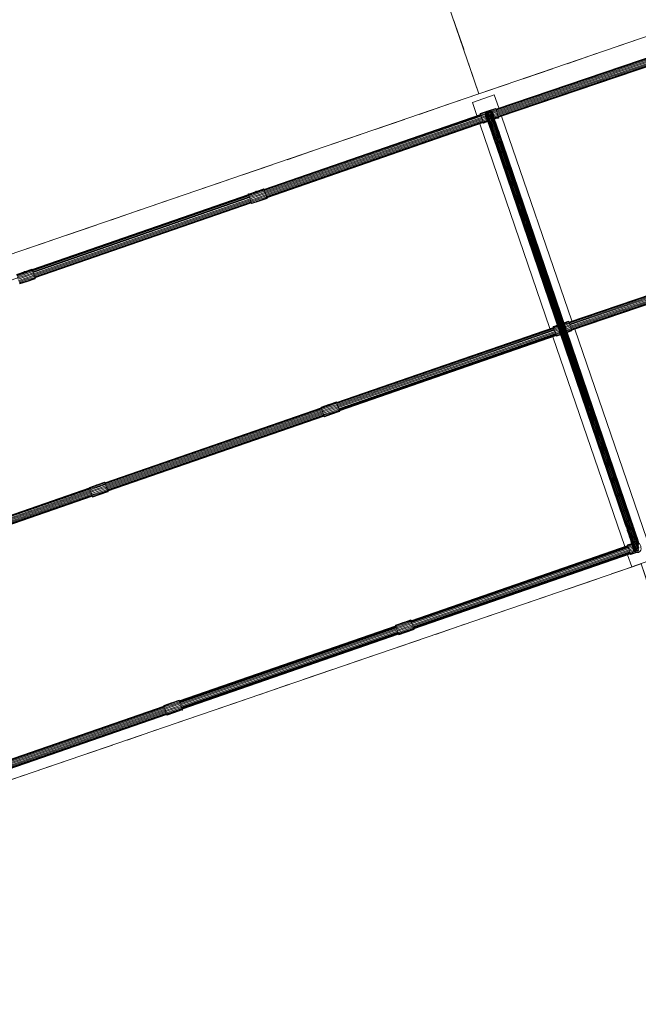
# Model space of a CAD drawing. Header units: metres. Extents: x 231584 to 239351, y 577231 to 577839.
# Tile 37 of 70: x 232121.71 to 232124.82, y 577548.96 to 577553.9. Entities that reach past the tile are written whole.
import ezdxf

# ---------------------------------------------------------------- set-up
doc = ezdxf.new("R2010")
doc.units = ezdxf.units.M
doc.header["$MEASUREMENT"] = 0
doc.layers.add('PDF_90 Terrein perceel', color=8, linetype='Continuous', lineweight=0)

msp = doc.modelspace()

# ---------------------------------------------------------------- linework, layer by layer
at = {"layer": 'PDF_90 Terrein perceel', "lineweight": 13}
for p, q in [((232123.8889, 577553.8981), (232123.9394, 577553.7509)), ((232123.9404, 577553.748), (232123.8899, 577553.8953)), ((232125.1899, 577553.8186), (232124.1011, 577553.4487)), ((232125.191, 577553.8153), (232124.1022, 577553.4454)), ((232125.1925, 577553.811), (232124.1037, 577553.4412)), ((232124.1092, 577553.4251), (232125.198, 577553.795)), ((232124.1109, 577553.42), (232125.1997, 577553.7898)), ((232124.1124, 577553.4157), (232125.2012, 577553.7855)), ((232124.1135, 577553.4124), (232125.2023, 577553.7822)), ((232125.203, 577553.7803), (232124.1142, 577553.4105)), ((232124.6787, 577553.7545), (232124.8259, 577553.805)), ((232124.4578, 577553.6787), (232124.605, 577553.7292)), ((232124.237, 577553.6029), (232124.3842, 577553.6535)), ((232123.716, 577553.4242), (232123.8633, 577553.4747)), ((232124.0993, 577553.4539), (232124.0686, 577553.4434)), ((232124.1001, 577553.4516), (232124.0732, 577553.4423)), ((232124.1016, 577553.4473), (232124.078, 577553.4392)), ((232124.1114, 577553.4185), (232124.1095, 577553.4242)), ((232122.9383, 577553.0456), (232124.0248, 577553.422)), ((232122.9394, 577553.0423), (232124.0259, 577553.4187)), ((232122.9408, 577553.0381), (232124.0274, 577553.4145)), ((232122.9444, 577553.0277), (232124.0309, 577553.4041)), ((232124.0329, 577553.3984), (232122.9463, 577553.022)), ((232124.0347, 577553.3933), (232122.9481, 577553.0168)), ((232124.0361, 577553.389), (232122.9496, 577553.0126)), ((232124.0373, 577553.3857), (232122.9507, 577553.0093)), ((232123.4952, 577553.3485), (232123.6424, 577553.399)), ((232124.0198, 577553.3766), (232124.3721, 577552.3498)), ((232124.0251, 577553.4211), (232124.0267, 577553.4164)), ((232124.0287, 577553.4107), (232124.0308, 577553.4046)), ((232124.035, 577553.3923), (232124.0562, 577553.3996)), ((232124.1143, 577553.41), (232124.1131, 577553.4138)), ((232124.4819, 577552.388), (232124.1296, 577553.4147)), ((232123.2744, 577553.2727), (232123.4216, 577553.3232)), ((232123.0535, 577553.197), (232123.2007, 577553.2475)), ((232122.832, 577553.1215), (232122.9794, 577553.1715)), ((232122.6112, 577553.0458), (232122.7584, 577553.0963)), ((232121.7753, 577552.643), (232122.8613, 577553.0192)), ((232121.7766, 577552.6392), (232122.8626, 577553.0154)), ((232121.778, 577552.6349), (232122.8641, 577553.0112)), ((232121.7816, 577552.6246), (232122.8677, 577553.0008)), ((232122.8694, 577552.9956), (232121.7834, 577552.6194)), ((232122.8712, 577552.9904), (232121.7851, 577552.6142)), ((232122.8727, 577552.9862), (232121.7866, 577552.6099)), ((232121.7885, 577552.6043), (232122.8746, 577552.9805)), ((232122.3904, 577552.97), (232122.5376, 577553.0205)), ((232122.8736, 577552.9834), (232122.8719, 577552.9886)), ((232122.9488, 577553.0149), (232122.9506, 577553.0097)), ((232122.1695, 577552.8942), (232122.3168, 577552.9447)), ((232121.9482, 577552.8183), (232122.0955, 577552.8688)), ((232121.7274, 577552.7426), (232121.8746, 577552.7931)), ((232125.5545, 577552.7496), (232124.4676, 577552.3804)), ((232125.5556, 577552.7463), (232124.4687, 577552.3771)), ((232125.5572, 577552.7416), (232124.4703, 577552.3724)), ((232125.5608, 577552.7312), (232124.4739, 577552.362)), ((232124.4757, 577552.3568), (232125.5626, 577552.726)), ((232124.4774, 577552.3516), (232125.5644, 577552.7208)), ((232124.4789, 577552.3474), (232125.5658, 577552.7166)), ((232124.48, 577552.3441), (232125.5669, 577552.7133)), ((232121.6972, 577552.6215), (232121.735, 577552.6344)), ((232121.7819, 577552.6236), (232121.784, 577552.6175)), ((232121.7898, 577552.6005), (232121.79, 577552.6)), ((232124.4658, 577552.3856), (232124.4427, 577552.3777)), ((232123.3024, 577551.9765), (232124.3913, 577552.3537)), ((232123.3035, 577551.9732), (232124.3924, 577552.3504)), ((232123.3051, 577551.9685), (232124.394, 577552.3457)), ((232124.3901, 577552.357), (232124.3916, 577552.3528)), ((232124.3932, 577552.3481), (232124.3952, 577552.3424)), ((232124.4666, 577552.3832), (232124.4435, 577552.3753)), ((232124.4697, 577552.3743), (232124.4465, 577552.3663)), ((232124.4779, 577552.3502), (232124.476, 577552.3559)), ((232124.8574, 577551.2932), (232124.4961, 577552.3464)), ((232123.3087, 577551.9581), (232124.3976, 577552.3353)), ((232124.3994, 577552.3301), (232123.3105, 577551.9529)), ((232124.4012, 577552.3249), (232123.3123, 577551.9477)), ((232124.4026, 577552.3207), (232123.3137, 577551.9434)), ((232124.4037, 577552.3174), (232123.3148, 577551.9401)), ((232123.3157, 577551.9378), (232124.4046, 577552.315)), ((232124.4047, 577552.3146), (232123.3158, 577551.9373)), ((232124.3863, 577552.3082), (232124.7471, 577551.2564)), ((232124.3995, 577552.3297), (232124.4015, 577552.324)), ((232122.14, 577551.5735), (232123.2261, 577551.9498)), ((232122.1412, 577551.5702), (232123.2272, 577551.9465)), ((232122.1426, 577551.566), (232123.2287, 577551.9422)), ((232123.2624, 577551.9686), (232123.2635, 577551.9684)), ((232123.3014, 577551.9809), (232123.302, 577551.979)), ((232122.1462, 577551.5556), (232123.2323, 577551.9319)), ((232123.2342, 577551.9262), (232122.1481, 577551.5499)), ((232123.236, 577551.921), (232122.1499, 577551.5447)), ((232123.2374, 577551.9168), (232122.1514, 577551.5405)), ((232123.2386, 577551.9134), (232122.1525, 577551.5372)), ((232122.1531, 577551.5353), (232123.2392, 577551.9116)), ((232123.2382, 577551.9144), (232123.2366, 577551.9191)), ((232120.9771, 577551.1709), (232122.0636, 577551.5473)), ((232122.0993, 577551.5648), (232122.1, 577551.5656)), ((232122.1465, 577551.5546), (232122.1488, 577551.548)), ((232120.9782, 577551.1676), (232122.0647, 577551.544)), ((232120.9798, 577551.1628), (232122.0663, 577551.5393)), ((232122.0717, 577551.5237), (232120.9852, 577551.1473)), ((232122.0735, 577551.5185), (232120.9869, 577551.1421)), ((232122.0749, 577551.5143), (232120.9884, 577551.1378)), ((232122.0761, 577551.511), (232120.9895, 577551.1345)), ((232120.9903, 577551.1322), (232122.0769, 577551.5086)), ((232122.0723, 577551.5218), (232122.0701, 577551.5284)), ((232122.0759, 577551.5114), (232122.0743, 577551.5161)), ((232124.76, 577551.3357), (232124.7657, 577551.3192)), ((232123.6757, 577550.882), (232124.7627, 577551.2586)), ((232123.6769, 577550.8787), (232124.7639, 577551.2553)), ((232123.6783, 577550.8745), (232124.7653, 577551.2511)), ((232124.7634, 577551.2567), (232124.7652, 577551.2515)), ((232123.682, 577550.8636), (232124.769, 577551.2402)), ((232124.7708, 577551.235), (232123.6838, 577550.8584)), ((232124.7726, 577551.2298), (232123.6856, 577550.8532)), ((232124.7741, 577551.2256), (232123.6871, 577550.849)), ((232124.7752, 577551.2223), (232123.6882, 577550.8457)), ((232123.689, 577550.8433), (232124.776, 577551.2199)), ((232124.7762, 577551.2195), (232123.6892, 577550.8429)), ((232124.7713, 577551.2336), (232124.7907, 577551.2402)), ((232124.775, 577551.2228), (232124.7982, 577551.2307)), ((232124.6075, 577551.093), (232124.4603, 577551.0425)), ((232124.3867, 577551.0173), (232124.2395, 577550.9668)), ((232124.1658, 577550.9415), (232124.0186, 577550.891)), ((232122.5134, 577550.4791), (232123.5994, 577550.8553)), ((232123.6747, 577550.8864), (232123.6752, 577550.885)), ((232123.6822, 577550.8632), (232123.6843, 577550.857)), ((232123.945, 577550.8658), (232123.7978, 577550.8153)), ((232122.5145, 577550.4758), (232123.6006, 577550.852)), ((232122.516, 577550.4715), (232123.602, 577550.8478)), ((232122.5195, 577550.4611), (232123.6056, 577550.8374)), ((232123.6075, 577550.8317), (232122.5215, 577550.4555)), ((232123.6092, 577550.827), (232122.5231, 577550.4508)), ((232123.6108, 577550.8223), (232122.5247, 577550.446)), ((232123.6119, 577550.819), (232122.5258, 577550.4427)), ((232122.5265, 577550.4408), (232123.6126, 577550.8171)), ((232123.6116, 577550.8199), (232123.61, 577550.8247)), ((232123.7237, 577550.7898), (232123.5763, 577550.7398)), ((232123.5027, 577550.7146), (232123.3555, 577550.664)), ((232123.2819, 577550.6388), (232123.1346, 577550.5883)), ((232123.061, 577550.563), (232122.9138, 577550.5125)), ((232122.4734, 577550.4711), (232122.474, 577550.4708)), ((232122.8397, 577550.4871), (232122.6925, 577550.4366)), ((232121.3504, 577550.0764), (232122.4369, 577550.4528)), ((232121.3515, 577550.0731), (232122.4381, 577550.4495)), ((232121.353, 577550.0689), (232122.4395, 577550.4453)), ((232122.445, 577550.4292), (232121.3585, 577550.0528)), ((232122.4468, 577550.4241), (232121.3603, 577550.0476)), ((232122.4483, 577550.4198), (232121.3617, 577550.0434)), ((232122.4494, 577550.4165), (232121.3629, 577550.0401)), ((232121.3637, 577550.0377), (232122.4502, 577550.4141)), ((232122.6189, 577550.4114), (232122.4717, 577550.3609)), ((232122.398, 577550.3356), (232122.2508, 577550.2851)), ((232122.1772, 577550.2598), (232122.03, 577550.2093)), ((232121.9559, 577550.1839), (232121.8087, 577550.1334)), ((232121.7351, 577550.1082), (232121.5878, 577550.0577))]:
    msp.add_line(p, q, dxfattribs=at)
at = {"layer": 'PDF_90 Terrein perceel', "lineweight": 13, "flags": 128}
for points in [[(232127.7786, 577557.4539), (232127.9258, 577557.5044), (232128.7352, 577555.145), (232124.0161, 577553.5272), (232128.7352, 577555.145), (232127.9258, 577557.5044), (232123.2068, 577555.8866), (232127.9258, 577557.5044), (232127.1164, 577559.8638)], [(232126.9692, 577559.8132), (232127.1164, 577559.8638), (232127.9258, 577557.5044), (232123.2068, 577555.8866), (232124.0161, 577553.5272), (232123.2068, 577555.8866), (232127.9258, 577557.5044)], [(232116.8689, 577558.9875), (232117.6783, 577556.6281), (232122.3974, 577558.2459), (232117.6783, 577556.6281), (232122.3974, 577558.2459), (232123.2068, 577555.8866), (232124.0161, 577553.5272), (232123.9656, 577553.6744)], [(232124.1634, 577553.5777), (232124.0161, 577553.5272), (232119.2971, 577551.9094), (232118.4877, 577554.2687), (232117.6783, 577556.6281), (232118.4877, 577554.2687), (232123.2068, 577555.8866), (232118.4877, 577554.2687)], [(232124.1004, 577553.4506), (232125.1892, 577553.8204), (232125.1884, 577553.8228), (232125.1881, 577553.8237), (232125.2263, 577553.8369), (232125.2645, 577553.85)], [(232125.196, 577553.8006), (232124.1072, 577553.4308), (232124.1095, 577553.4242), (232124.0911, 577553.4179), (232124.0887, 577553.425), (232124.0859, 577553.4314), (232124.0821, 577553.4364), (232124.0772, 577553.44), (232124.0721, 577553.4425), (232124.0666, 577553.4432), (232124.0615, 577553.4426), (232124.0567, 577553.4398), (232124.0227, 577553.4282), (232124.0228, 577553.4277), (232124.0554, 577553.4389)], [(232125.1963, 577553.7997), (232125.1942, 577553.8058), (232124.1054, 577553.436)], [(232124.1145, 577553.4096), (232125.2033, 577553.7794), (232125.2043, 577553.7766), (232125.2044, 577553.7761)], [(232123.8689, 577553.4767), (232124.0161, 577553.5272), (232123.9656, 577553.6744), (232123.9647, 577553.6772)], [(232124.1152, 577553.4567), (232124.0927, 577553.5223), (232123.9828, 577553.4846), (232124.0054, 577553.4186)], [(232124.0241, 577553.4239), (232122.9376, 577553.0475), (232122.9368, 577553.0499), (232122.9365, 577553.0508), (232122.8983, 577553.0377), (232122.8978, 577553.0375), (232122.86, 577553.0246)], [(232124.0227, 577553.4282), (232124.0222, 577553.428), (232124.0225, 577553.4271), (232124.023, 577553.4272)], [(232124.0238, 577553.4249), (232124.0233, 577553.4247), (232124.0225, 577553.4271)], [(232124.0228, 577553.4277), (232124.0237, 577553.4253), (232124.052, 577553.4351)], [(232124.0237, 577553.4253), (232124.0251, 577553.4211), (232124.0497, 577553.4295)], [(232124.0484, 577553.4238), (232124.0267, 577553.4164), (232124.0287, 577553.4107), (232124.0485, 577553.4175)], [(232124.0501, 577553.4112), (232124.0308, 577553.4046), (232124.033, 577553.398), (232124.0529, 577553.4048), (232124.0504, 577553.4119), (232124.0486, 577553.4186), (232124.0491, 577553.4251), (232124.0503, 577553.4308), (232124.049, 577553.4282), (232124.048, 577553.4221), (232124.0487, 577553.4155), (232124.0503, 577553.4092), (232124.0538, 577553.4035), (232124.0548, 577553.4023)], [(232124.0503, 577553.4308), (232124.0528, 577553.4359), (232124.0567, 577553.4398)], [(232124.0506, 577553.4314), (232124.0513, 577553.4338), (232124.0521, 577553.4346)], [(232124.1006, 577553.3811), (232124.0963, 577553.3933), (232124.0944, 577553.3974), (232124.0907, 577553.4083), (232124.0872, 577553.4123), (232124.0843, 577553.4208), (232124.0805, 577553.4243), (232124.0782, 577553.4309), (232124.0733, 577553.4329), (232124.0718, 577553.4371), (232124.0674, 577553.4377), (232124.0669, 577553.4391), (232124.0619, 577553.4385), (232124.058, 577553.4361), (232124.0548, 577553.4329), (232124.0522, 577553.4283), (232124.0513, 577553.4232), (232124.0512, 577553.4174), (232124.0517, 577553.416), (232124.053, 577553.4106), (232124.0543, 577553.4068)], [(232124.0584, 577553.4346), (232124.0553, 577553.4315), (232124.0527, 577553.4269), (232124.0518, 577553.4218), (232124.0517, 577553.416), (232124.053, 577553.4122), (232124.0543, 577553.4068), (232124.0564, 577553.4007)], [(232124.8185, 577551.273), (232124.8147, 577551.2838), (232124.8137, 577551.2882), (232124.8095, 577551.3005), (232124.8104, 577551.2966), (232124.8096, 577551.2926), (232124.8044, 577551.3077), (232124.7992, 577551.3244), (232124.7971, 577551.3215), (232124.7944, 577551.3185), (232124.7879, 577551.3374), (232124.7838, 577551.3355), (232124.7797, 577551.3335), (232124.7728, 577551.3538), (232124.7684, 577551.3529), (232124.7613, 577551.3736), (232124.7568, 577551.3726), (232124.7497, 577551.3934), (232124.7464, 577551.3923), (232124.1066, 577553.2697), (232124.0996, 577553.29), (232124.0927, 577553.3103), (232124.0859, 577553.3301), (232124.0794, 577553.349), (232124.0736, 577553.366), (232124.0682, 577553.3816), (232124.0635, 577553.3952), (232124.0595, 577553.407), (232124.0564, 577553.416), (232124.0541, 577553.4226), (232124.0527, 577553.4269), (232124.0522, 577553.4283)], [(232124.1166, 577553.3343), (232124.1108, 577553.3513), (232124.1093, 577553.354), (232124.1038, 577553.37), (232124.101, 577553.3722), (232124.0956, 577553.3878), (232124.0923, 577553.3898), (232124.0876, 577553.4035), (232124.0828, 577553.405), (232124.0788, 577553.4168), (232124.0744, 577553.4174), (232124.0711, 577553.4269), (232124.0662, 577553.4257), (232124.0638, 577553.4328), (232124.0599, 577553.4304), (232124.0568, 577553.4272), (232124.0541, 577553.4226), (232124.0532, 577553.4176), (232124.053, 577553.4122), (232124.0551, 577553.4061), (232124.0564, 577553.4007), (232124.0593, 577553.3922)], [(232124.8047, 577551.3147), (232124.7993, 577551.3302), (232124.7997, 577551.3277), (232124.7992, 577551.3244), (232124.7929, 577551.3428), (232124.7907, 577551.34), (232124.7879, 577551.3374), (232124.781, 577551.3577), (232124.7769, 577551.3558), (232124.7728, 577551.3538), (232124.7655, 577551.3751), (232124.7613, 577551.3736), (232124.7541, 577551.3944), (232124.7497, 577551.3934), (232124.1102, 577553.2715), (232124.1032, 577553.2918), (232124.0961, 577553.3125), (232124.0891, 577553.3328), (232124.0827, 577553.3517), (232124.0767, 577553.3692), (232124.0712, 577553.3852), (232124.0663, 577553.3994), (232124.0623, 577553.4112), (232124.059, 577553.4206), (232124.0568, 577553.4272), (232124.0553, 577553.4315), (232124.0548, 577553.4329)], [(232124.1227, 577553.3164), (232124.1166, 577553.3343), (232124.1155, 577553.3361), (232124.1093, 577553.354), (232124.1066, 577553.3557), (232124.101, 577553.3722), (232124.0976, 577553.3742), (232124.0923, 577553.3898), (232124.0877, 577553.3909), (232124.0828, 577553.405), (232124.0786, 577553.4052), (232124.0744, 577553.4174), (232124.0695, 577553.4163), (232124.0662, 577553.4257), (232124.0622, 577553.4238), (232124.059, 577553.4206), (232124.0564, 577553.416), (232124.0553, 577553.4114), (232124.0551, 577553.4061), (232124.0581, 577553.3971), (232124.0593, 577553.3922), (232124.0628, 577553.3818)], [(232124.1108, 577553.3513), (232124.1054, 577553.3669), (232124.1038, 577553.37), (232124.0988, 577553.3847), (232124.0956, 577553.3878), (232124.0911, 577553.401), (232124.0876, 577553.4035), (232124.0835, 577553.4153), (232124.0788, 577553.4168), (232124.0756, 577553.4263), (232124.0711, 577553.4269), (232124.0689, 577553.4335), (232124.0638, 577553.4328), (232124.0624, 577553.437), (232124.0584, 577553.4346), (232124.0599, 577553.4304), (232124.0622, 577553.4238), (232124.0654, 577553.4143), (232124.0696, 577553.4021), (232124.0745, 577553.3879), (232124.08, 577553.3719), (232124.0861, 577553.3539), (232124.0926, 577553.3351), (232124.0997, 577553.3143), (232124.1068, 577553.2935), (232124.114, 577553.2728), (232124.7541, 577551.3944), (232124.7584, 577551.3958), (232124.7655, 577551.3751), (232124.7698, 577551.3765), (232124.7738, 577551.3785), (232124.781, 577551.3577), (232124.7839, 577551.3598), (232124.7864, 577551.3617), (232124.7929, 577551.3428), (232124.7937, 577551.3452), (232124.7935, 577551.3472), (232124.7993, 577551.3302)], [(232124.1054, 577553.3669), (232124.1006, 577553.3811), (232124.0988, 577553.3847), (232124.0944, 577553.3974), (232124.0911, 577553.401), (232124.0872, 577553.4123), (232124.0835, 577553.4153), (232124.0805, 577553.4243), (232124.0756, 577553.4263), (232124.0733, 577553.4329), (232124.0689, 577553.4335), (232124.0674, 577553.4377), (232124.0624, 577553.437)], [(232124.1032, 577553.4426), (232124.1016, 577553.4473), (232124.1001, 577553.4516), (232124.0993, 577553.4539), (232124.0991, 577553.4544), (232124.0666, 577553.4432)], [(232124.0928, 577553.4037), (232124.0899, 577553.4122), (232124.0876, 577553.4172), (232124.0855, 577553.4234), (232124.082, 577553.4274), (232124.0806, 577553.4317), (232124.0802, 577553.4326), (232124.0763, 577553.4365), (232124.0713, 577553.4385), (232124.0669, 577553.4391)], [(232124.0713, 577553.4385), (232124.0718, 577553.4371), (232124.0767, 577553.4351)], [(232124.0963, 577553.3933), (232124.0928, 577553.4037), (232124.0907, 577553.4083), (232124.0876, 577553.4172), (232124.0843, 577553.4208), (232124.082, 577553.4274), (232124.0782, 577553.4309), (232124.0767, 577553.4351), (232124.0806, 577553.4317), (232124.0842, 577553.4271), (232124.0855, 577553.4234)], [(232124.0862, 577553.423), (232124.0837, 577553.4285), (232124.0802, 577553.4326)], [(232124.0862, 577553.4305), (232124.1051, 577553.4369), (232124.1032, 577553.4426), (232124.0824, 577553.4355)], [(232124.0863, 577553.4242), (232124.0884, 577553.418), (232124.0887, 577553.4155)], [(232124.1051, 577553.4369), (232124.1072, 577553.4308), (232124.0888, 577553.4245)], [(232122.9447, 577553.0267), (232122.9426, 577553.0329), (232124.0292, 577553.4093)], [(232122.9514, 577553.0074), (232124.0379, 577553.3838), (232124.0389, 577553.381), (232124.0606, 577553.3884)], [(232124.0382, 577553.3829), (232122.9517, 577553.0064), (232122.9527, 577553.0036), (232122.9528, 577553.0031)], [(232124.033, 577553.398), (232124.035, 577553.3923), (232124.0366, 577553.3876), (232124.0583, 577553.395)], [(232124.0366, 577553.3876), (232124.0379, 577553.3838), (232124.0596, 577553.3913)], [(232124.0378, 577553.3827), (232124.0384, 577553.3808), (232124.0386, 577553.3804), (232124.0607, 577553.388), (232124.039, 577553.3805), (232124.0389, 577553.381), (232124.0384, 577553.3808)], [(232124.0512, 577553.4174), (232124.0526, 577553.4116), (232124.053, 577553.4106)], [(232124.0518, 577553.4218), (232124.0532, 577553.4176), (232124.0553, 577553.4114), (232124.0584, 577553.4025), (232124.0623, 577553.3911), (232124.0668, 577553.3779), (232124.072, 577553.3628), (232124.0778, 577553.3458), (232124.084, 577553.3279), (232124.0906, 577553.3086), (232124.0974, 577553.2887), (232124.1042, 577553.2689), (232124.7436, 577551.3913), (232124.7464, 577551.3923), (232124.7534, 577551.372), (232124.7568, 577551.3726), (232124.764, 577551.3519), (232124.7684, 577551.3529), (232124.7753, 577551.3326), (232124.7797, 577551.3335), (232124.7864, 577551.3142), (232124.7905, 577551.3161), (232124.7944, 577551.3185), (232124.7999, 577551.3009), (232124.8054, 577551.2849), (232124.8084, 577551.2885), (232124.8096, 577551.2926), (232124.8143, 577551.2789), (232124.8147, 577551.2838), (232124.8104, 577551.2966), (232124.8053, 577551.3112), (232124.8044, 577551.3077), (232124.803, 577551.3041), (232124.7971, 577551.3215), (232124.7907, 577551.34), (232124.7839, 577551.3598), (232124.777, 577551.3801), (232124.77, 577551.4004), (232124.7667, 577551.3992), (232124.1267, 577553.2772), (232124.1229, 577553.2759), (232124.1158, 577553.2966), (232124.1111, 577553.295), (232124.1038, 577553.3162), (232124.0997, 577553.3143), (232124.0961, 577553.3125), (232124.0927, 577553.3103), (232124.0906, 577553.3086), (232124.0892, 577553.3065), (232124.0957, 577553.2876), (232124.0955, 577553.2865), (232124.102, 577553.2676)], [(232124.0572, 577553.3983), (232124.057, 577553.3988), (232124.0529, 577553.4048)], [(232124.129, 577553.298), (232124.1227, 577553.3164), (232124.1218, 577553.3177), (232124.1155, 577553.3361), (232124.1128, 577553.3378), (232124.1066, 577553.3557), (232124.1034, 577553.3573), (232124.0976, 577553.3742), (232124.0932, 577553.3748), (232124.0877, 577553.3909), (232124.0834, 577553.391), (232124.0786, 577553.4052), (232124.0735, 577553.4045), (232124.0695, 577553.4163), (232124.0654, 577553.4143), (232124.0623, 577553.4112), (232124.0595, 577553.407), (232124.0584, 577553.4025), (232124.0581, 577553.3971), (232124.0619, 577553.3862), (232124.0628, 577553.3818), (232124.0671, 577553.3696)], [(232124.1355, 577553.2791), (232124.129, 577553.298), (232124.1283, 577553.2988), (232124.1218, 577553.3177), (232124.1194, 577553.3184), (232124.1128, 577553.3378), (232124.1099, 577553.3384), (232124.1034, 577553.3573), (232124.0992, 577553.3574), (232124.0932, 577553.3748), (232124.0889, 577553.375), (232124.0834, 577553.391), (232124.0786, 577553.3899), (232124.0735, 577553.4045), (232124.0696, 577553.4021), (232124.0663, 577553.3994), (232124.0635, 577553.3952), (232124.0623, 577553.3911), (232124.0619, 577553.3862), (232124.0662, 577553.3735), (232124.0671, 577553.3696), (232124.0719, 577553.3554)], [(232124.781, 577551.3836), (232124.775, 577551.4026), (232124.7743, 577551.4018), (232124.1349, 577553.2794), (232124.1283, 577553.2988), (232124.1262, 577553.2986), (232124.1194, 577553.3184), (232124.1167, 577553.3186), (232124.1099, 577553.3384), (232124.1057, 577553.3385), (232124.0992, 577553.3574), (232124.0951, 577553.357), (232124.0889, 577553.375), (232124.0841, 577553.3738), (232124.0786, 577553.3899), (232124.0745, 577553.3879), (232124.0712, 577553.3852), (232124.0682, 577553.3816), (232124.0668, 577553.3779), (232124.0662, 577553.3735), (232124.0712, 577553.3589), (232124.0719, 577553.3554), (232124.0773, 577553.3398)], [(232124.775, 577551.4026), (232124.1355, 577553.2791), (232124.1349, 577553.2794), (232124.133, 577553.2788), (232124.1262, 577553.2986), (232124.1237, 577553.2983), (232124.1167, 577553.3186), (232124.1126, 577553.3182), (232124.1057, 577553.3385), (232124.1016, 577553.3381), (232124.0951, 577553.357), (232124.0902, 577553.3559), (232124.0841, 577553.3738), (232124.08, 577553.3719), (232124.0767, 577553.3692), (232124.0736, 577553.366), (232124.072, 577553.3628), (232124.0712, 577553.3589), (232124.0768, 577553.3428), (232124.0773, 577553.3398), (232124.0831, 577553.3228)], [(232124.0866, 577553.4216), (232124.0878, 577553.4183), (232124.0899, 577553.4122)], [(232124.0911, 577553.4179), (232124.0919, 577553.4108), (232124.0915, 577553.4075)], [(232124.0918, 577553.4065), (232124.1131, 577553.4138), (232124.1114, 577553.4185), (232124.0916, 577553.4117)], [(232124.0941, 577553.3999), (232124.1153, 577553.4072), (232124.1143, 577553.41), (232124.0931, 577553.4028)], [(232124.1153, 577553.4072), (232124.1155, 577553.4067), (232124.0942, 577553.3995), (232124.115, 577553.4066)], [(232124.8095, 577551.3005), (232124.8047, 577551.3147), (232124.8053, 577551.3112), (232124.7997, 577551.3277), (232124.7937, 577551.3452), (232124.7874, 577551.3636), (232124.7809, 577551.3825), (232124.7743, 577551.4018), (232124.7728, 577551.4013), (232124.133, 577553.2788), (232124.1306, 577553.278), (232124.1237, 577553.2983), (232124.1197, 577553.2974), (232124.1126, 577553.3182), (232124.1087, 577553.3174), (232124.1016, 577553.3381), (232124.0968, 577553.3365), (232124.0902, 577553.3559), (232124.0861, 577553.3539), (232124.0827, 577553.3517), (232124.0794, 577553.349), (232124.0778, 577553.3458), (232124.0768, 577553.3428), (232124.0827, 577553.3254), (232124.0831, 577553.3228), (232124.0892, 577553.3049)], [(232124.7874, 577551.3652), (232124.781, 577551.3836), (232124.7809, 577551.3825), (232124.7796, 577551.3815), (232124.7728, 577551.4013), (232124.77, 577551.4004), (232124.1306, 577553.278), (232124.1267, 577553.2772), (232124.1197, 577553.2974), (232124.1158, 577553.2966), (232124.1087, 577553.3174), (232124.1038, 577553.3162), (232124.0968, 577553.3365), (232124.0926, 577553.3351), (232124.0891, 577553.3328), (232124.0859, 577553.3301), (232124.084, 577553.3279), (232124.0827, 577553.3254), (232124.0892, 577553.3065), (232124.0892, 577553.3049), (232124.0955, 577553.2865)], [(232124.7935, 577551.3472), (232124.7874, 577551.3652), (232124.7874, 577551.3636), (232124.7864, 577551.3617), (232124.7796, 577551.3815), (232124.777, 577551.3801), (232124.7738, 577551.3785), (232124.7667, 577551.3992), (232124.7626, 577551.3973), (232124.1229, 577553.2759), (232124.1182, 577553.2742), (232124.1111, 577553.295), (232124.1068, 577553.2935), (232124.1032, 577553.2918), (232124.0996, 577553.29), (232124.0974, 577553.2887), (232124.0957, 577553.2876), (232124.1023, 577553.2683), (232124.102, 577553.2676), (232124.7415, 577551.3911), (232124.748, 577551.3722), (232124.7539, 577551.3537), (232124.7553, 577551.3526), (232124.7487, 577551.3719), (232124.748, 577551.3722)], [(232124.817, 577551.2635), (232124.8131, 577551.2748), (232124.8084, 577551.2885), (232124.803, 577551.3041), (232124.7999, 577551.3009), (232124.7966, 577551.2982), (232124.7905, 577551.3161), (232124.7838, 577551.3355), (232124.7769, 577551.3558), (232124.7698, 577551.3765), (232124.7626, 577551.3973), (232124.7584, 577551.3958), (232124.1182, 577553.2742), (232124.114, 577553.2728), (232124.1102, 577553.2715), (232124.1066, 577553.2697), (232124.1042, 577553.2689), (232124.1023, 577553.2683), (232124.742, 577551.3913), (232124.7487, 577551.3719), (232124.7504, 577551.3715), (232124.7572, 577551.3516), (232124.7553, 577551.3526), (232124.7616, 577551.3342)], [(232122.8978, 577553.0375), (232122.8596, 577553.0244), (232122.8599, 577553.0235), (232122.8607, 577553.0211), (232121.7746, 577552.6448)], [(232122.8599, 577553.0235), (232122.8981, 577553.0366), (232122.9368, 577553.0499)], [(232122.8638, 577553.0121), (232122.862, 577553.0173), (232122.8607, 577553.0211), (232122.8989, 577553.0342), (232122.9376, 577553.0475), (232122.9389, 577553.0437), (232122.9407, 577553.0385)], [(232122.862, 577553.0173), (232122.9002, 577553.0304), (232122.9389, 577553.0437)], [(232122.8964, 577553.037), (232122.8981, 577553.0382), (232122.9001, 577553.0383)], [(232122.8973, 577553.0374), (232122.8978, 577553.0375), (232122.8987, 577553.0379), (232122.9365, 577553.0508), (232122.9366, 577553.0503), (232122.9373, 577553.0484)], [(232121.786, 577552.6118), (232121.7877, 577552.6066), (232121.7495, 577552.5935), (232121.7113, 577552.5804), (232121.7126, 577552.5766), (232121.7508, 577552.5897), (232121.789, 577552.6028), (232121.7877, 577552.6066), (232122.8738, 577552.9829)], [(232122.8748, 577552.9801), (232121.7887, 577552.6038), (232121.789, 577552.6028), (232121.7898, 577552.6005), (232121.7516, 577552.5874), (232121.7134, 577552.5743), (232121.7126, 577552.5766)], [(232122.8605, 577553.0216), (232121.7745, 577552.6453), (232121.774, 577552.6467), (232121.7737, 577552.6477), (232121.7354, 577552.6346), (232121.7335, 577552.6339)], [(232121.7796, 577552.6302), (232122.8657, 577553.0065), (232122.8678, 577553.0003), (232122.906, 577553.0135), (232122.9447, 577553.0267), (232122.9468, 577553.0206), (232122.9081, 577553.0073), (232122.8699, 577552.9942), (232122.8678, 577553.0003)], [(232122.9468, 577553.0206), (232122.9488, 577553.0149), (232122.9101, 577553.0017), (232122.8719, 577552.9886), (232122.8699, 577552.9942)], [(232122.9519, 577553.006), (232122.9527, 577553.0036), (232122.953, 577553.0027), (232122.9143, 577552.9894), (232122.8761, 577552.9763), (232122.8757, 577552.9772), (232122.8749, 577552.9796)], [(232122.9527, 577553.0036), (232122.914, 577552.9903), (232122.8757, 577552.9772)], [(232124.4669, 577552.3823), (232125.5538, 577552.7515), (232125.553, 577552.7538), (232125.5527, 577552.7548), (232125.59, 577552.7676)], [(232124.4719, 577552.3677), (232125.5588, 577552.7368), (232125.561, 577552.7307), (232125.5631, 577552.7246), (232125.6013, 577552.7377), (232125.6395, 577552.7508), (232125.6374, 577552.7569), (232125.5992, 577552.7438), (232125.561, 577552.7307)], [(232125.5677, 577552.7109), (232124.4808, 577552.3417), (232124.4795, 577552.3455), (232124.4564, 577552.3376)], [(232124.481, 577552.3412), (232125.5679, 577552.7104), (232125.5681, 577552.7099), (232125.5668, 577552.7137), (232125.5652, 577552.7184)], [(232120.6168, 577552.2271), (232121.7034, 577552.6035), (232121.7014, 577552.6092), (232121.7396, 577552.6223), (232121.7779, 577552.6354), (232121.7798, 577552.6297), (232121.7819, 577552.6236), (232121.7437, 577552.6105), (232121.7055, 577552.5974), (232121.7034, 577552.6035), (232121.7416, 577552.6166), (232121.7798, 577552.6297)], [(232121.7761, 577552.6406), (232121.7748, 577552.6444), (232121.7366, 577552.6313), (232121.6983, 577552.6181), (232121.6975, 577552.6205), (232121.6972, 577552.6215), (232121.7354, 577552.6346), (232121.7378, 577552.6354)], [(232121.6975, 577552.6205), (232121.7358, 577552.6336), (232121.774, 577552.6467)], [(232121.6996, 577552.6144), (232121.7379, 577552.6275), (232121.7761, 577552.6406), (232121.7779, 577552.6354)], [(232121.7345, 577552.6342), (232121.7354, 577552.6346), (232121.7359, 577552.6347)], [(232121.7364, 577552.6349), (232121.7737, 577552.6477), (232121.774, 577552.6467), (232121.7748, 577552.6444)], [(232121.789, 577552.6028), (232121.7898, 577552.6005), (232121.7902, 577552.5995), (232121.7519, 577552.5864), (232121.7137, 577552.5733), (232121.7134, 577552.5743)], [(232124.4425, 577552.3781), (232124.4656, 577552.3861), (232124.4658, 577552.3856), (232124.4666, 577552.3832), (232124.468, 577552.379)], [(232124.3906, 577552.3556), (232123.3017, 577551.9784), (232123.3009, 577551.9807), (232123.3008, 577551.9812), (232123.2625, 577551.9681), (232123.2243, 577551.955), (232123.2245, 577551.9545), (232123.2253, 577551.9521), (232122.1392, 577551.5759)], [(232124.3956, 577552.341), (232123.3068, 577551.9637), (232123.3089, 577551.9576), (232123.311, 577551.9515), (232123.2727, 577551.9384), (232123.2345, 577551.9252), (232123.2324, 577551.9314), (232123.2706, 577551.9445), (232123.3089, 577551.9576)], [(232124.389, 577552.3587), (232124.3889, 577552.3592), (232124.3893, 577552.3594), (232124.3901, 577552.357), (232124.41, 577552.3638)], [(232124.3895, 577552.3589), (232124.389, 577552.3587), (232124.3898, 577552.3564), (232124.3903, 577552.3565)], [(232124.4092, 577552.3662), (232124.3893, 577552.3594), (232124.3892, 577552.3599), (232124.409, 577552.3666)], [(232124.4114, 577552.3596), (232124.3916, 577552.3528), (232124.3932, 577552.3481), (232124.413, 577552.3549)], [(232124.415, 577552.3492), (232124.3952, 577552.3424), (232124.3973, 577552.3363), (232124.4171, 577552.3431)], [(232124.3973, 577552.3363), (232124.3995, 577552.3297), (232124.4194, 577552.3364)], [(232124.4716, 577552.3686), (232124.4697, 577552.3743), (232124.468, 577552.379), (232124.4449, 577552.3711)], [(232124.4506, 577552.3545), (232124.4737, 577552.3625), (232124.4716, 577552.3686), (232124.4485, 577552.3607)], [(232124.4529, 577552.3479), (232124.476, 577552.3559), (232124.4737, 577552.3625)], [(232124.4795, 577552.3455), (232124.4779, 577552.3502), (232124.4548, 577552.3423)], [(232124.4587, 577552.331), (232124.4818, 577552.3389), (232124.4808, 577552.3417), (232124.4577, 577552.3338)], [(232124.4588, 577552.3305), (232124.482, 577552.3384), (232124.4818, 577552.3389)], [(232124.459, 577552.33), (232124.4817, 577552.3378), (232124.4815, 577552.3383)], [(232124.4213, 577552.3308), (232124.4015, 577552.324), (232124.4031, 577552.3193)], [(232124.4229, 577552.3261), (232124.4031, 577552.3193), (232124.4044, 577552.3155)], [(232124.4042, 577552.3144), (232124.4049, 577552.3125), (232124.4054, 577552.3127), (232124.4055, 577552.3122), (232124.4253, 577552.319)], [(232124.4242, 577552.3223), (232124.4044, 577552.3155), (232124.4054, 577552.3127), (232124.4252, 577552.3195)], [(232124.4049, 577552.3125), (232124.4052, 577552.3116), (232124.4255, 577552.3185)], [(232123.2251, 577551.9526), (232122.1391, 577551.5763), (232122.1386, 577551.5778), (232122.1384, 577551.5782), (232122.1002, 577551.5651), (232122.062, 577551.552), (232122.0621, 577551.5515), (232122.0629, 577551.5492), (232122.1012, 577551.5623), (232122.1394, 577551.5754)], [(232123.2633, 577551.9689), (232123.3011, 577551.9818), (232123.3014, 577551.9809), (232123.3009, 577551.9807), (232123.2627, 577551.9676), (232123.2245, 577551.9545)], [(232123.2248, 577551.9551), (232123.2246, 577551.9556), (232123.2619, 577551.9684)], [(232123.2284, 577551.9432), (232123.2266, 577551.9484), (232123.2253, 577551.9521), (232123.2635, 577551.9653), (232123.3017, 577551.9784), (232123.303, 577551.9746), (232123.3048, 577551.9694), (232123.3068, 577551.9637), (232123.2685, 577551.9506), (232123.2303, 577551.9375), (232123.2324, 577551.9314)], [(232123.2266, 577551.9484), (232123.2648, 577551.9615), (232123.303, 577551.9746)], [(232123.2303, 577551.9375), (232123.2284, 577551.9432), (232123.2666, 577551.9563), (232123.3048, 577551.9694)], [(232123.311, 577551.9515), (232123.3131, 577551.9453), (232123.2748, 577551.9322), (232123.2366, 577551.9191), (232123.2345, 577551.9252)], [(232123.2403, 577551.9083), (232123.2395, 577551.9106), (232123.2382, 577551.9144), (232123.2765, 577551.9275), (232123.3147, 577551.9406)], [(232123.2611, 577551.9676), (232123.2629, 577551.9687), (232123.2649, 577551.9689)], [(232123.2621, 577551.9679), (232123.2624, 577551.9686), (232123.2625, 577551.9681)], [(232123.3163, 577551.9375), (232123.3165, 577551.937), (232123.316, 577551.9368), (232123.3147, 577551.9406), (232123.3131, 577551.9453)], [(232122.1425, 577551.5664), (232122.1444, 577551.5608), (232123.2305, 577551.937)], [(232123.3165, 577551.937), (232123.3173, 577551.9346), (232123.3176, 577551.9337), (232123.3171, 577551.9335), (232123.2789, 577551.9204), (232123.2407, 577551.9073), (232123.2403, 577551.9083), (232123.2786, 577551.9214), (232123.3168, 577551.9345), (232123.316, 577551.9368), (232123.2778, 577551.9237), (232123.2395, 577551.9106), (232122.1535, 577551.5343), (232122.1536, 577551.5339), (232122.1523, 577551.5377), (232122.1507, 577551.5424)], [(232123.3173, 577551.9346), (232123.3168, 577551.9345), (232123.3171, 577551.9335)], [(232120.9378, 577551.1637), (232120.9751, 577551.1765), (232120.9754, 577551.1756), (232120.9762, 577551.1732), (232122.0628, 577551.5497)], [(232120.9764, 577551.1728), (232122.0629, 577551.5492), (232122.0644, 577551.5449), (232122.066, 577551.5402)], [(232120.9814, 577551.1581), (232122.068, 577551.5346), (232122.066, 577551.5402), (232122.1042, 577551.5533), (232122.1425, 577551.5664), (232122.1408, 577551.5712), (232122.1394, 577551.5754), (232122.1386, 577551.5778), (232122.1383, 577551.5787), (232122.101, 577551.5659)], [(232122.062, 577551.552), (232122.0618, 577551.5525), (232122.0996, 577551.5654)], [(232122.0621, 577551.5515), (232122.1004, 577551.5647), (232122.1386, 577551.5778)], [(232122.0644, 577551.5449), (232122.1026, 577551.558), (232122.1408, 577551.5712)], [(232122.0983, 577551.5645), (232122.1, 577551.5656), (232122.1021, 577551.5658)], [(232122.1002, 577551.5651), (232122.1, 577551.5656), (232122.1007, 577551.5653)], [(232119.8199, 577550.7728), (232119.8321, 577550.777), (232119.8304, 577550.7759), (232119.8289, 577550.7728), (232119.8435, 577550.7778), (232119.8432, 577550.774), (232119.8437, 577550.7694), (232119.8598, 577550.7749), (232119.8763, 577550.7806), (232119.8779, 577550.7759), (232119.8798, 577550.7702), (232119.8964, 577550.7759), (232120.0113, 577550.8158), (232120.9069, 577551.1262), (232120.9451, 577551.1393), (232120.9834, 577551.1525), (232122.0699, 577551.5289)], [(232122.077, 577551.5081), (232120.9905, 577551.1317), (232120.9913, 577551.1293), (232120.9916, 577551.1284), (232120.9913, 577551.1293), (232120.9905, 577551.1317)], [(232122.1536, 577551.5339), (232122.1154, 577551.5208), (232122.0772, 577551.5077), (232122.0759, 577551.5114), (232122.1141, 577551.5245), (232122.1523, 577551.5377)], [(232122.1548, 577551.5306), (232122.1544, 577551.5315), (232122.1536, 577551.5339), (232122.1546, 577551.531), (232122.1548, 577551.5306), (232122.1165, 577551.5175), (232122.0783, 577551.5044), (232122.0782, 577551.5048), (232122.0772, 577551.5077)], [(232122.1546, 577551.531), (232122.1164, 577551.5179), (232122.0782, 577551.5048)], [(232124.8182, 577551.2354), (232124.8138, 577551.2329), (232124.8128, 577551.2373), (232124.8077, 577551.2366), (232124.8053, 577551.2437), (232124.8009, 577551.2443), (232124.7978, 577551.2532), (232124.7929, 577551.2553), (232124.7895, 577551.2667), (232124.7855, 577551.2691), (232124.7808, 577551.2828), (232124.7778, 577551.2854), (232124.7728, 577551.3), (232124.7756, 577551.2979), (232124.7794, 577551.296), (232124.7834, 577551.2952), (232124.7881, 577551.2953), (232124.7925, 577551.2963), (232124.7864, 577551.3142), (232124.782, 577551.3132), (232124.7753, 577551.3326), (232124.7709, 577551.3316), (232124.764, 577551.3519), (232124.7603, 577551.3517), (232124.7534, 577551.372), (232124.7504, 577551.3715), (232124.7436, 577551.3913), (232124.742, 577551.3913), (232124.7415, 577551.3911)], [(232124.8174, 577551.2499), (232124.8143, 577551.2589), (232124.811, 577551.2562), (232124.8071, 577551.2538), (232124.8029, 577551.2661), (232124.798, 577551.2649), (232124.7936, 577551.2792), (232124.7889, 577551.2792), (232124.7834, 577551.2952), (232124.7774, 577551.3127), (232124.7735, 577551.3135), (232124.7671, 577551.3319), (232124.7603, 577551.3517), (232124.7572, 577551.3516), (232124.7637, 577551.3328), (232124.77, 577551.3144), (232124.7735, 577551.3135), (232124.7794, 577551.296), (232124.7848, 577551.2804), (232124.7889, 577551.2792), (232124.7938, 577551.265), (232124.798, 577551.2649), (232124.8021, 577551.2531), (232124.8071, 577551.2538), (232124.8103, 577551.2444), (232124.8143, 577551.2468), (232124.8174, 577551.2499)], [(232124.8167, 577551.2397), (232124.8128, 577551.2373), (232124.8103, 577551.2444), (232124.8053, 577551.2437), (232124.8021, 577551.2531), (232124.7978, 577551.2532), (232124.7938, 577551.265), (232124.7895, 577551.2667), (232124.7848, 577551.2804), (232124.7808, 577551.2828), (232124.7756, 577551.2979), (232124.77, 577551.3144), (232124.7676, 577551.3167), (232124.7616, 577551.3342), (232124.7637, 577551.3328), (232124.7671, 577551.3319), (232124.7709, 577551.3316), (232124.7774, 577551.3127), (232124.782, 577551.3132), (232124.7881, 577551.2953), (232124.7936, 577551.2792), (232124.798, 577551.2802), (232124.8029, 577551.2661), (232124.807, 577551.268), (232124.8103, 577551.2707), (232124.8143, 577551.2589), (232124.817, 577551.2635)], [(232124.7712, 577551.3032), (232124.7657, 577551.3192), (232124.7676, 577551.3167), (232124.7728, 577551.3), (232124.7712, 577551.3032), (232124.776, 577551.289)], [(232124.8167, 577551.2397), (232124.8143, 577551.2468), (232124.811, 577551.2562), (232124.807, 577551.268), (232124.8021, 577551.2822), (232124.798, 577551.2802), (232124.7925, 577551.2963), (232124.7966, 577551.2982), (232124.8021, 577551.2822), (232124.8054, 577551.2849), (232124.8103, 577551.2707), (232124.8131, 577551.2748), (232124.8143, 577551.2789), (232124.818, 577551.2681)], [(232124.7833, 577551.2678), (232124.7621, 577551.2605), (232123.6751, 577550.8839), (232123.6369, 577550.8708), (232123.5986, 577550.8577), (232123.5978, 577550.86), (232123.636, 577550.8732), (232123.6743, 577550.8863), (232123.6751, 577550.8839), (232123.6764, 577550.8801)], [(232123.6079, 577550.8308), (232123.6058, 577550.8369), (232123.644, 577550.85), (232123.6822, 577550.8632), (232123.6801, 577550.8693), (232124.7671, 577551.2459), (232124.7865, 577551.2525)], [(232124.7822, 577551.2711), (232124.761, 577551.2638), (232124.7605, 577551.2636), (232124.7608, 577551.2627)], [(232124.7825, 577551.2701), (232124.7613, 577551.2629), (232124.7608, 577551.2627), (232124.7613, 577551.2613)], [(232124.761, 577551.2638), (232124.7613, 577551.2629), (232124.7621, 577551.2605), (232124.7634, 577551.2567), (232124.7846, 577551.264)], [(232124.7615, 577551.2144), (232124.7823, 577551.154), (232124.8922, 577551.1918), (232124.8718, 577551.2512)], [(232124.7859, 577551.2587), (232124.7652, 577551.2515), (232124.7671, 577551.2459), (232124.7692, 577551.2397), (232124.7881, 577551.2462)], [(232124.7802, 577551.2768), (232124.7822, 577551.2727), (232124.7859, 577551.2618), (232124.7838, 577551.2664)], [(232124.7859, 577551.2602), (232124.7859, 577551.2587), (232124.7863, 577551.2514), (232124.7889, 577551.2439), (232124.7915, 577551.2379), (232124.7953, 577551.2329), (232124.8004, 577551.2288), (232124.8055, 577551.2263), (232124.811, 577551.2256), (232124.8159, 577551.2267), (232124.8209, 577551.229), (232124.8248, 577551.233), (232124.8273, 577551.238), (232124.8288, 577551.2444), (232124.8287, 577551.2507), (232124.8271, 577551.257), (232124.8245, 577551.2645), (232124.8204, 577551.2705), (232124.8194, 577551.2717)], [(232124.7692, 577551.2397), (232124.7713, 577551.2336), (232124.7734, 577551.2275), (232124.7942, 577551.2346)], [(232124.7757, 577551.2193), (232124.7759, 577551.2188), (232124.7763, 577551.219), (232124.775, 577551.2228), (232124.7734, 577551.2275)], [(232124.7759, 577551.2188), (232124.7767, 577551.2165), (232124.7771, 577551.2166), (232124.8059, 577551.2265)], [(232124.7767, 577551.2165), (232124.777, 577551.2155), (232124.8081, 577551.2262), (232124.7775, 577551.2157), (232124.7771, 577551.2166), (232124.7763, 577551.219), (232124.8028, 577551.228)], [(232124.7904, 577551.247), (232124.7927, 577551.242), (232124.7964, 577551.2375), (232124.8002, 577551.234), (232124.8051, 577551.232), (232124.8097, 577551.2309), (232124.8141, 577551.2319), (232124.8186, 577551.234)], [(232124.7927, 577551.242), (232124.7924, 577551.2429), (232124.7959, 577551.2389), (232124.7964, 577551.2375)], [(232124.8051, 577551.232), (232124.8048, 577551.233), (232124.7999, 577551.235), (232124.8002, 577551.234)], [(232124.8138, 577551.2329), (232124.8092, 577551.2324), (232124.8097, 577551.2309)], [(232125.6892, 577548.6594), (232125.6882, 577548.6622), (232125.6382, 577548.8096), (232125.6377, 577548.8094), (232124.8288, 577551.169), (232120.1098, 577549.5511), (232120.9187, 577547.1916), (232125.6377, 577548.8094), (232120.9187, 577547.1916), (232120.1098, 577549.5511), (232124.8288, 577551.169), (232125.6377, 577548.8094)], [(232124.8798, 577551.0187), (232124.8789, 577551.0216), (232124.8288, 577551.169), (232124.6816, 577551.1184)], [(232123.5985, 577550.8582), (232122.5124, 577550.4819), (232122.5119, 577550.4833), (232122.5116, 577550.4843), (232122.4743, 577550.4715)], [(232123.6037, 577550.8431), (232123.6017, 577550.8487), (232123.5999, 577550.8539), (232123.5986, 577550.8577), (232122.5126, 577550.4814)], [(232123.598, 577550.8612), (232123.6353, 577550.8739), (232123.6357, 577550.8741), (232123.5975, 577550.861), (232123.5978, 577550.86)], [(232123.5999, 577550.8539), (232123.6382, 577550.867), (232123.6764, 577550.8801), (232123.6782, 577550.8749), (232123.6801, 577550.8693), (232123.6419, 577550.8562), (232123.6037, 577550.8431), (232123.6058, 577550.8369)], [(232123.6017, 577550.8487), (232123.6399, 577550.8618), (232123.6782, 577550.8749)], [(232123.6343, 577550.8736), (232123.6362, 577550.8743), (232123.6381, 577550.8749)], [(232122.5158, 577550.472), (232122.5177, 577550.4663), (232123.6038, 577550.8426)], [(232123.688, 577550.8462), (232123.6498, 577550.8331), (232123.6116, 577550.8199), (232123.6129, 577550.8162), (232123.6137, 577550.8138), (232123.6519, 577550.8269), (232123.6901, 577550.84), (232123.6893, 577550.8424), (232123.6511, 577550.8293), (232123.6129, 577550.8162), (232122.5268, 577550.4399), (232122.527, 577550.4394), (232122.5278, 577550.4371), (232122.5281, 577550.4361), (232122.5278, 577550.4371)], [(232123.6898, 577550.8426), (232123.6906, 577550.8402), (232123.6909, 577550.8392), (232123.6905, 577550.8391), (232123.6522, 577550.826), (232123.614, 577550.8129), (232123.6137, 577550.8138)], [(232123.6896, 577550.843), (232123.6898, 577550.8426), (232123.6893, 577550.8424), (232123.688, 577550.8462), (232123.6864, 577550.8509)], [(232123.6906, 577550.8402), (232123.6901, 577550.84), (232123.6905, 577550.8391)], [(232121.3548, 577550.0637), (232122.4413, 577550.4401), (232122.4394, 577550.4458), (232122.4776, 577550.4589), (232122.5158, 577550.472), (232122.514, 577550.4772), (232122.5127, 577550.481), (232122.5119, 577550.4833), (232122.5118, 577550.4838), (232122.4735, 577550.4707)], [(232122.5127, 577550.481), (232122.4745, 577550.4678), (232122.4363, 577550.4547), (232122.4355, 577550.4571), (232122.4353, 577550.4576), (232122.4352, 577550.458), (232122.4729, 577550.471)], [(232122.4726, 577550.4703), (232122.4734, 577550.4711), (232122.4735, 577550.4707), (232122.4353, 577550.4576)], [(232122.4355, 577550.4571), (232122.4737, 577550.4702), (232122.5119, 577550.4833)], [(232122.4376, 577550.451), (232122.4758, 577550.4641), (232122.514, 577550.4772)], [(232122.4434, 577550.434), (232122.4413, 577550.4401), (232122.4795, 577550.4532), (232122.5177, 577550.4663), (232122.5199, 577550.4602)], [(232122.4717, 577550.47), (232122.4734, 577550.4711), (232122.4754, 577550.4713)], [(232121.3509, 577550.075), (232121.3496, 577550.0788), (232121.3114, 577550.0657), (232121.2731, 577550.0525), (232121.2723, 577550.0549), (232121.3106, 577550.068), (232121.3488, 577550.0811), (232121.3494, 577550.0792), (232122.436, 577550.4557)], [(232121.2782, 577550.0379), (232121.2762, 577550.0436), (232121.2744, 577550.0488), (232121.3127, 577550.0619), (232121.3509, 577550.075), (232121.3527, 577550.0698), (232121.3546, 577550.0641), (232121.3567, 577550.058), (232122.4432, 577550.4344)], [(232121.3498, 577550.0783), (232122.4363, 577550.4547), (232122.4376, 577550.451), (232122.4394, 577550.4458)], [(232122.4504, 577550.4137), (232121.3638, 577550.0372), (232121.3625, 577550.041), (232121.3608, 577550.0462), (232121.3588, 577550.0519)], [(232122.522, 577550.4541), (232122.5241, 577550.4479), (232122.4858, 577550.4348), (232122.4476, 577550.4217), (232122.4455, 577550.4278)], [(232122.5241, 577550.4479), (232122.5257, 577550.4432), (232122.4875, 577550.4301), (232122.4492, 577550.417), (232122.4476, 577550.4217)], [(232122.5257, 577550.4432), (232122.527, 577550.4394), (232122.4888, 577550.4263), (232122.4505, 577550.4132), (232122.4492, 577550.417)], [(232122.527, 577550.4394), (232122.5278, 577550.4371), (232122.4896, 577550.424), (232122.4513, 577550.4108), (232122.4505, 577550.4132)], [(232122.5281, 577550.4361), (232122.4899, 577550.423), (232122.4517, 577550.4099), (232122.4513, 577550.4108)]]:
    msp.add_lwpolyline(points, dxfattribs=at)
for points in [[(232123.2068, 577555.8866), (232118.4877, 577554.2687), (232119.2971, 577551.9094), (232124.0161, 577553.5272)], [(232122.9426, 577553.0329), (232122.9407, 577553.0385), (232122.902, 577553.0253), (232122.8638, 577553.0121), (232122.8657, 577553.0065), (232122.9039, 577553.0196)], [(232122.9132, 577552.9927), (232122.8749, 577552.9796), (232122.8736, 577552.9834), (232122.9119, 577552.9965), (232122.9506, 577553.0097), (232122.9519, 577553.006)], [(232121.7477, 577552.5987), (232121.7095, 577552.5856), (232121.7076, 577552.5913), (232121.7458, 577552.6044), (232121.784, 577552.6175), (232121.786, 577552.6118)], [(232122.1444, 577551.5608), (232122.1465, 577551.5546), (232122.1083, 577551.5415), (232122.0701, 577551.5284), (232122.068, 577551.5346), (232122.1062, 577551.5477)], [(232122.1125, 577551.5293), (232122.0743, 577551.5161), (232122.0723, 577551.5218), (232122.1106, 577551.5349), (232122.1488, 577551.548), (232122.1507, 577551.5424)], [(232124.79, 577551.2484), (232124.7924, 577551.2429), (232124.7911, 577551.2467), (232124.7888, 577551.2533), (232124.7867, 577551.2579), (232124.7838, 577551.2664), (232124.7802, 577551.2768), (232124.776, 577551.289), (232124.7778, 577551.2854), (232124.7822, 577551.2727), (232124.7855, 577551.2691), (232124.7892, 577551.2582), (232124.7929, 577551.2553), (232124.7961, 577551.2458), (232124.8009, 577551.2443), (232124.8033, 577551.2372), (232124.8048, 577551.233), (232124.8092, 577551.2324), (232124.8077, 577551.2366), (232124.8033, 577551.2372), (232124.7984, 577551.2392), (232124.7999, 577551.235), (232124.7959, 577551.2389), (232124.7946, 577551.2426), (232124.7923, 577551.2493), (232124.7888, 577551.2533), (232124.7859, 577551.2618), (232124.7892, 577551.2582), (232124.7923, 577551.2493), (232124.7961, 577551.2458), (232124.7984, 577551.2392), (232124.7946, 577551.2426), (232124.7911, 577551.2467), (232124.7888, 577551.2517)], [(232123.6482, 577550.8378), (232123.61, 577550.8247), (232123.6079, 577550.8308), (232123.6461, 577550.8439), (232123.6843, 577550.857), (232123.6864, 577550.8509)], [(232123.6739, 577550.8872), (232123.6357, 577550.8741), (232123.6367, 577550.8744), (232123.6744, 577550.8874), (232123.6747, 577550.8864), (232123.6743, 577550.8863)], [(232122.4837, 577550.4409), (232122.4455, 577550.4278), (232122.4434, 577550.434), (232122.4816, 577550.4471), (232122.5199, 577550.4602), (232122.522, 577550.4541)]]:
    msp.add_lwpolyline(points, close=True, dxfattribs=at)
at = {"layer": 'PDF_90 Terrein perceel', "lineweight": 13}
for p in [(232124.0233, 577553.4247), (232124.115, 577553.4066), (232122.8978, 577553.0375), (232122.8978, 577553.0375), (232122.8978, 577553.0375), (232122.9366, 577553.0503), (232122.86, 577553.0246), (232122.9517, 577553.0064), (232122.9517, 577553.0064), (232122.9527, 577553.0036), (232122.9528, 577553.0031), (232121.7354, 577552.6346), (232121.7354, 577552.6346), (232121.7354, 577552.6346), (232121.7354, 577552.6346), (232121.774, 577552.6467), (232121.789, 577552.6028), (232121.7898, 577552.6005), (232121.79, 577552.6), (232124.3898, 577552.3564), (232123.2624, 577551.9686), (232123.2625, 577551.9681), (232123.2625, 577551.9681), (232122.1002, 577551.5651), (232122.1002, 577551.5651), (232122.1002, 577551.5651), (232122.1386, 577551.5778), (232122.1536, 577551.5339), (232122.1544, 577551.5315), (232122.1548, 577551.5306), (232123.598, 577550.8612), (232123.6357, 577550.8741), (232123.6357, 577550.8741), (232123.6357, 577550.8741), (232123.6357, 577550.8741), (232122.4734, 577550.4711), (232122.4735, 577550.4707), (232122.4735, 577550.4707), (232122.5119, 577550.4833), (232122.527, 577550.4394), (232122.5278, 577550.4371), (232122.5281, 577550.4361)]:
    msp.add_point(p, dxfattribs=at)

doc.saveas('drawing.dxf')
